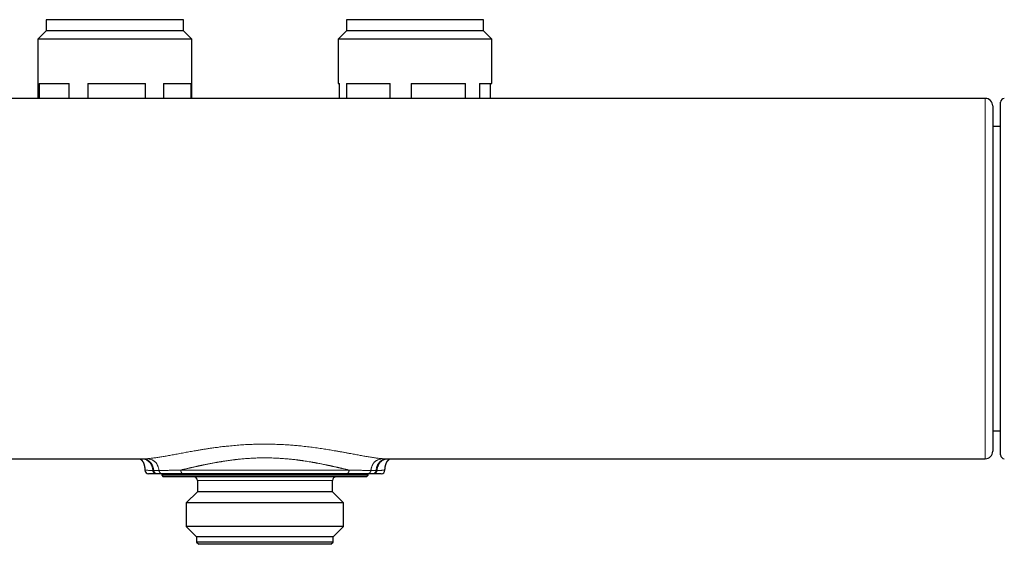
# Model space of a CAD drawing. Header units: millimetres. Extents: x 8 to 696, y 12 to 354.
# Tile 6 of 15: x 328 to 460, y 284 to 354. Entities that reach past the tile are written whole.
import ezdxf

# ---------------------------------------------------------------- set-up
doc = ezdxf.new("R2010")
doc.units = ezdxf.units.MM

msp = doc.modelspace()

# ---------------------------------------------------------------- linework, layer by layer
at = {"color": 7, "linetype": 'Continuous', "lineweight": 30}
for p, q in [((332, 353.95), (332, 352.45)), ((350.3, 353.95), (332, 353.95)), ((350.3, 352.45), (350.3, 353.95)), ((372, 353.95), (372, 352.45)), ((390.3, 353.95), (372, 353.95)), ((390.3, 352.45), (390.3, 353.95)), ((332, 352.45), (330.9, 351.35)), ((350.3, 352.45), (332, 352.45)), ((351.4, 351.35), (350.3, 352.45)), ((372, 352.45), (370.9, 351.35)), ((390.3, 352.45), (372, 352.45)), ((391.4, 351.35), (390.3, 352.45)), ((330.9, 351.35), (330.9, 343.46)), ((351.4, 351.35), (330.9, 351.35)), ((351.4, 343.46), (351.4, 351.35)), ((370.9, 351.35), (370.9, 345.45)), ((391.4, 351.35), (370.9, 351.35)), ((391.4, 345.45), (391.4, 351.35)), ((331.04, 345.45), (335.04, 345.45)), ((331.04, 345.45), (331.04, 343.46)), ((335.04, 343.46), (335.04, 345.45)), ((337.53, 345.45), (345.23, 345.45)), ((337.53, 345.45), (337.53, 343.46)), ((345.23, 343.46), (345.23, 345.45)), ((347.65, 345.45), (351.33, 345.45)), ((347.65, 345.45), (347.65, 343.46)), ((351.33, 343.46), (351.33, 345.45)), ((370.9, 345.45), (371.1, 345.45)), ((371.1, 343.46), (371.1, 345.45)), ((372.02, 345.45), (377.85, 345.45)), ((372.02, 345.45), (372.02, 343.46)), ((377.85, 343.46), (377.85, 345.45)), ((380.63, 345.45), (387.9, 345.45)), ((380.63, 345.45), (380.63, 343.46)), ((387.9, 343.46), (387.9, 345.45)), ((389.76, 345.45), (391.4, 345.45)), ((389.76, 345.45), (389.76, 343.46)), ((391.2, 343.46), (391.2, 345.45)), ((457.15, 343.46), (265.15, 343.46)), ((459.2, 295.95), (459.2, 342.95)), ((459.2, 339.72), (458.15, 339.72)), ((458.15, 299.18), (459.2, 299.18)), ((265.15, 295.44), (344.88, 295.44)), ((377.42, 295.44), (457.15, 295.44)), ((346.8, 293.45), (346.67, 293.45)), ((347.4, 293.45), (347.4, 293.25)), ((347.4, 293.25), (347.6, 293.05)), ((374.9, 293.25), (347.4, 293.25)), ((374.7, 293.05), (347.6, 293.05)), ((372.02, 293.45), (350.28, 293.45)), ((374.7, 293.05), (374.9, 293.25)), ((374.9, 293.25), (374.9, 293.45)), ((375.63, 293.45), (375.5, 293.45)), ((377.15, 293.94), (377.15, 293.94)), ((352.15, 292.55), (352.15, 291.05)), ((370.15, 291.05), (370.15, 292.55)), ((352.15, 291.05), (350.67, 289.57)), ((370.15, 291.05), (352.15, 291.05)), ((371.63, 289.57), (370.15, 291.05)), ((350.67, 289.57), (350.67, 286.43)), ((371.63, 289.57), (350.67, 289.57)), ((371.63, 286.43), (371.63, 289.57)), ((350.67, 286.43), (352.05, 285.05)), ((371.63, 286.43), (350.67, 286.43)), ((370.25, 285.05), (371.63, 286.43)), ((352.05, 285.05), (352.05, 284.35)), ((370.25, 285.05), (352.05, 285.05)), ((370.25, 284.35), (370.25, 285.05)), ((352.05, 284.35), (352.35, 284.05)), ((370.25, 284.35), (352.05, 284.35)), ((369.95, 284.05), (352.35, 284.05)), ((369.95, 284.05), (370.25, 284.35))]:
    msp.add_line(p, q, dxfattribs=at)
at = {"color": 252, "linetype": 'Continuous', "lineweight": 0}
for p, q in [((349.93, 293.95), (372.37, 293.95)), ((370.15, 292.55), (352.15, 292.55))]:
    msp.add_line(p, q, dxfattribs=at)
at = {"color": 252, "linetype": 'Continuous', "lineweight": 0, "flags": 128}
msp.add_lwpolyline([(345.15, 293.94), (345.15, 293.94), (345.16, 293.94), (345.17, 293.93), (345.2, 293.93), (345.24, 293.92), (345.28, 293.92), (345.34, 293.92), (345.4, 293.91), (345.48, 293.91), (345.56, 293.91), (345.65, 293.9), (345.76, 293.9), (345.87, 293.9), (345.97, 293.89), (346.09, 293.89), (346.21, 293.89), (346.21, 293.89), (346.21, 293.89)], dxfattribs=at)
at = {"color": 7, "linetype": 'Continuous', "lineweight": 30}
for centre, radius, start, end in [((457.15, 342.46), 1, 359.9509, 89.9992), ((459.7, 342.95), 0.5, 90.25, 180), ((457.15, 296.44), 1, 269.9992, 359.9988), ((459.7, 295.95), 0.5, 180, 269.75), ((345.65, 293.95), 0.5, 181.0429, 269.9986), ((351.65, 292.55), 0.5, 0, 90), ((370.65, 292.55), 0.5, 90, 180), ((376.65, 293.95), 0.5, 270, 358.9637)]:
    msp.add_arc(centre, radius, start, end, dxfattribs=at)
at = {"color": 252, "linetype": 'Continuous', "lineweight": 0}
for points, knots in [([(457.15, 295.44), (457.15, 295.44), (457.15, 295.44), (457.15, 295.44), (457.15, 295.46), (457.15, 295.49), (457.15, 295.53), (457.15, 295.58), (457.15, 295.64), (457.15, 295.71), (457.15, 295.78), (457.15, 295.86), (457.15, 295.94), (457.15, 296.02), (457.15, 296.12), (457.15, 296.22), (457.15, 296.33), (457.15, 296.44), (457.15, 296.56), (457.15, 296.69), (457.15, 296.82), (457.15, 296.97), (457.15, 297.15), (457.15, 297.35), (457.15, 297.55), (457.15, 297.74), (457.15, 297.92), (457.15, 298.1), (457.15, 298.31), (457.15, 298.55), (457.15, 298.82), (457.15, 299.08), (457.15, 299.32), (457.15, 299.55), (457.15, 299.78), (457.15, 300.04), (457.15, 300.33), (457.15, 300.66), (457.15, 300.99), (457.15, 301.34), (457.15, 301.69), (457.15, 302.06), (457.15, 302.43), (457.15, 302.8), (457.15, 303.16), (457.15, 303.52), (457.15, 303.88), (457.15, 304.25), (457.15, 304.62), (457.15, 305.01), (457.15, 305.39), (457.15, 305.8), (457.15, 306.22), (457.15, 306.65), (457.15, 307.1), (457.15, 307.55), (457.15, 308), (457.15, 308.47), (457.15, 308.94), (457.15, 309.42), (457.15, 309.91), (457.15, 310.4), (457.15, 310.89), (457.15, 311.37), (457.15, 311.81), (457.15, 312.23), (457.15, 312.66), (457.15, 313.06), (457.15, 313.45), (457.15, 313.82), (457.15, 314.18), (457.15, 314.57), (457.15, 314.97), (457.15, 315.38), (457.15, 315.8), (457.15, 316.21), (457.15, 316.63), (457.15, 317.05), (457.15, 317.47), (457.15, 317.89), (457.15, 318.31), (457.15, 318.73), (457.15, 319.15), (457.15, 319.56), (457.15, 319.96), (457.15, 320.34), (457.15, 320.72), (457.15, 321.09), (457.15, 321.44), (457.15, 321.79), (457.15, 322.14), (457.15, 322.5), (457.15, 322.88), (457.15, 323.28), (457.15, 323.67), (457.15, 324.07), (457.15, 324.46), (457.15, 324.86), (457.15, 325.28), (457.15, 325.71), (457.15, 326.13), (457.15, 326.56), (457.15, 326.98), (457.15, 327.39), (457.15, 327.78), (457.15, 328.17), (457.15, 328.55), (457.15, 328.94), (457.15, 329.34), (457.15, 329.75), (457.15, 330.16), (457.15, 330.56), (457.15, 330.96), (457.15, 331.35), (457.15, 331.73), (457.15, 332.11), (457.15, 332.49), (457.15, 332.86), (457.15, 333.22), (457.15, 333.59), (457.15, 333.95), (457.15, 334.31), (457.15, 334.67), (457.15, 335.02), (457.15, 335.37), (457.15, 335.72), (457.15, 336.08), (457.15, 336.44), (457.15, 336.79), (457.15, 337.11), (457.15, 337.41), (457.15, 337.69), (457.15, 337.96), (457.15, 338.22), (457.15, 338.48), (457.15, 338.73), (457.15, 338.98), (457.15, 339.23), (457.15, 339.48), (457.15, 339.73), (457.15, 339.97), (457.15, 340.2), (457.15, 340.43), (457.15, 340.65), (457.15, 340.85), (457.15, 341.05), (457.15, 341.23), (457.15, 341.43), (457.15, 341.63), (457.15, 341.82), (457.15, 342.01), (457.15, 342.19), (457.15, 342.36), (457.15, 342.51), (457.15, 342.65), (457.15, 342.78), (457.15, 342.9), (457.15, 343.01), (457.15, 343.1), (457.15, 343.18), (457.15, 343.25), (457.15, 343.3), (457.15, 343.35), (457.15, 343.39), (457.15, 343.42), (457.15, 343.44), (457.15, 343.45), (457.15, 343.46), (457.15, 343.46), (457.15, 343.46)], [0, 0, 0, 0, 0.00182, 0.007335, 0.014248, 0.021162, 0.028075, 0.035018, 0.041961, 0.048904, 0.054352, 0.059801, 0.065249, 0.070697, 0.076171, 0.081645, 0.08712, 0.092593, 0.097929, 0.103265, 0.108607, 0.113949, 0.121078, 0.128207, 0.135336, 0.140707, 0.146079, 0.151451, 0.156822, 0.163985, 0.171148, 0.178311, 0.183707, 0.189104, 0.1945, 0.199897, 0.20694, 0.213986, 0.221031, 0.228075, 0.235175, 0.242277, 0.249379, 0.256479, 0.262821, 0.269165, 0.275508, 0.28185, 0.288232, 0.294616, 0.301, 0.307383, 0.314265, 0.321147, 0.328029, 0.33494, 0.341852, 0.348763, 0.35581, 0.362857, 0.369904, 0.376983, 0.384062, 0.39114, 0.397004, 0.402867, 0.408738, 0.41461, 0.419615, 0.424621, 0.429632, 0.434643, 0.440219, 0.445795, 0.451371, 0.456962, 0.462554, 0.468145, 0.473722, 0.4793, 0.484877, 0.49047, 0.496063, 0.501655, 0.506697, 0.511739, 0.516787, 0.521834, 0.526445, 0.531057, 0.535672, 0.540287, 0.545598, 0.550909, 0.55622, 0.561544, 0.566868, 0.572192, 0.578039, 0.583886, 0.589733, 0.595598, 0.601463, 0.607328, 0.612781, 0.618235, 0.623695, 0.629154, 0.63512, 0.641087, 0.647052, 0.653037, 0.659023, 0.665008, 0.670879, 0.676751, 0.682623, 0.688513, 0.694403, 0.700292, 0.706349, 0.712406, 0.718462, 0.724538, 0.730615, 0.736691, 0.743343, 0.749994, 0.756657, 0.763319, 0.768868, 0.774418, 0.779967, 0.785516, 0.791092, 0.796669, 0.802246, 0.807822, 0.813878, 0.819935, 0.825991, 0.832067, 0.838144, 0.844219, 0.850027, 0.855835, 0.861651, 0.867466, 0.874516, 0.881567, 0.888617, 0.895699, 0.902781, 0.909863, 0.91679, 0.923719, 0.930647, 0.937604, 0.944562, 0.95152, 0.957192, 0.962865, 0.968537, 0.974225, 0.979914, 0.985602, 0.991067, 0.996532, 1, 1, 1, 1]), ([(345.3, 295.45), (345.37, 295.45), (345.52, 295.46), (345.75, 295.48), (345.98, 295.51), (346.23, 295.54), (346.49, 295.57), (346.75, 295.61), (347.02, 295.65), (347.29, 295.69), (347.57, 295.74), (347.85, 295.79), (348.15, 295.84), (348.46, 295.9), (348.79, 295.96), (349.12, 296.02), (349.46, 296.08), (349.81, 296.15), (350.15, 296.21), (350.5, 296.28), (350.84, 296.34), (351.19, 296.4), (351.55, 296.46), (351.95, 296.53), (352.39, 296.61), (352.87, 296.69), (353.35, 296.76), (353.84, 296.84), (354.28, 296.9), (354.66, 296.95), (354.99, 296.99), (355.33, 297.04), (355.66, 297.08), (356, 297.11), (356.37, 297.15), (356.78, 297.19), (357.22, 297.23), (357.67, 297.27), (358.11, 297.3), (358.56, 297.33), (359, 297.35), (359.43, 297.37), (359.86, 297.38), (360.29, 297.39), (360.71, 297.4), (361.15, 297.4), (361.6, 297.4), (362.05, 297.39), (362.5, 297.38), (362.96, 297.36), (363.41, 297.34), (363.82, 297.32), (364.21, 297.3), (364.56, 297.27), (364.91, 297.25), (365.26, 297.22), (365.61, 297.18), (365.99, 297.15), (366.39, 297.1), (366.82, 297.05), (367.25, 297), (367.68, 296.95), (368.1, 296.89), (368.5, 296.83), (368.9, 296.77), (369.28, 296.71), (369.66, 296.65), (370.03, 296.59), (370.43, 296.52), (370.86, 296.45), (371.3, 296.37), (371.74, 296.29), (372.18, 296.21), (372.57, 296.13), (372.93, 296.07), (373.24, 296.01), (373.56, 295.95), (373.86, 295.89), (374.17, 295.84), (374.47, 295.78), (374.77, 295.73), (375.06, 295.69), (375.34, 295.64), (375.61, 295.6), (375.87, 295.56), (376.12, 295.53), (376.36, 295.5), (376.58, 295.48), (376.8, 295.46), (376.93, 295.45), (377, 295.45)], [0, 0, 0, 0, 0.011234, 0.022473, 0.033725, 0.044999, 0.0563, 0.067636, 0.078363, 0.089134, 0.099954, 0.11083, 0.121766, 0.133318, 0.14486, 0.156399, 0.167942, 0.179495, 0.191065, 0.201994, 0.21295, 0.223937, 0.23496, 0.246025, 0.260284, 0.274482, 0.288633, 0.302746, 0.316834, 0.32605, 0.335264, 0.344479, 0.353697, 0.362923, 0.372159, 0.384179, 0.396155, 0.408094, 0.420003, 0.43189, 0.443762, 0.454949, 0.466136, 0.47733, 0.488536, 0.499761, 0.511698, 0.523614, 0.535515, 0.54741, 0.559307, 0.571213, 0.580579, 0.589959, 0.599356, 0.608775, 0.618219, 0.627691, 0.639516, 0.651345, 0.663185, 0.675045, 0.68693, 0.698753, 0.709849, 0.720944, 0.732042, 0.743148, 0.754269, 0.768234, 0.78218, 0.796116, 0.810054, 0.824017, 0.834971, 0.845898, 0.856803, 0.867691, 0.878568, 0.89, 0.901391, 0.912746, 0.924075, 0.935382, 0.946753, 0.957474, 0.968153, 0.978796, 0.98941, 1, 1, 1, 1]), ([(344.81, 295.44), (344.83, 295.43), (344.91, 295.42), (345.04, 295.4), (345.18, 295.36), (345.3, 295.31), (345.41, 295.26), (345.51, 295.2), (345.61, 295.13), (345.69, 295.06), (345.78, 294.98), (345.85, 294.89), (345.92, 294.8), (345.98, 294.7), (346.03, 294.59), (346.08, 294.47), (346.12, 294.35), (346.16, 294.2), (346.19, 294.05), (346.2, 293.94), (346.21, 293.89)], [0, 0, 0, 0, 0.035276, 0.107147, 0.175844, 0.230968, 0.284441, 0.336556, 0.387629, 0.437994, 0.488003, 0.538011, 0.588377, 0.639449, 0.691564, 0.745038, 0.800162, 0.863955, 0.930469, 1, 1, 1, 1]), ([(346.34, 293.89), (346.33, 293.94), (346.32, 294.04), (346.29, 294.19), (346.25, 294.33), (346.21, 294.46), (346.16, 294.57), (346.11, 294.68), (346.05, 294.78), (345.98, 294.88), (345.91, 294.96), (345.83, 295.04), (345.74, 295.12), (345.64, 295.18), (345.54, 295.24), (345.44, 295.29), (345.31, 295.34), (345.18, 295.38), (345.02, 295.41), (344.9, 295.43), (344.83, 295.44), (344.82, 295.44)], [0, 0, 0, 0, 0.063952, 0.125227, 0.184082, 0.236414, 0.28719, 0.336687, 0.385202, 0.433051, 0.480564, 0.528076, 0.575925, 0.62444, 0.673936, 0.724713, 0.777044, 0.842244, 0.910436, 0.98196, 1, 1, 1, 1]), ([(344.88, 295.44), (344.88, 295.44), (344.94, 295.44), (345.08, 295.44), (345.22, 295.45), (345.3, 295.45)], [0, 0, 0, 0, 0.011582, 0.50489, 1, 1, 1, 1]), ([(347.03, 293.88), (347.02, 293.93), (347.01, 294.03), (346.98, 294.18), (346.94, 294.31), (346.9, 294.43), (346.85, 294.55), (346.8, 294.65), (346.74, 294.75), (346.68, 294.85), (346.61, 294.94), (346.53, 295.02), (346.45, 295.09), (346.36, 295.16), (346.26, 295.22), (346.16, 295.27), (346.05, 295.32), (345.92, 295.36), (345.78, 295.4), (345.62, 295.43), (345.46, 295.44), (345.35, 295.45), (345.3, 295.45)], [0, 0, 0, 0, 0.054998, 0.107827, 0.158694, 0.204949, 0.249892, 0.293756, 0.336794, 0.379271, 0.421466, 0.463661, 0.506138, 0.549176, 0.59304, 0.637983, 0.684238, 0.741775, 0.801844, 0.86474, 0.930718, 1, 1, 1, 1]), ([(372.37, 293.95), (372.3, 293.96), (372.16, 294), (371.95, 294.04), (371.72, 294.09), (371.54, 294.14), (371.42, 294.16), (371.34, 294.18), (371.27, 294.2), (371.19, 294.21), (371.13, 294.23), (371.05, 294.25), (370.97, 294.26), (370.88, 294.29), (370.76, 294.31), (370.63, 294.34), (370.48, 294.37), (370.36, 294.4), (370.27, 294.42), (370.21, 294.44), (370.14, 294.45), (370.08, 294.46), (370.01, 294.48), (369.96, 294.49), (369.9, 294.5), (369.83, 294.52), (369.75, 294.54), (369.66, 294.55), (369.58, 294.57), (369.52, 294.59), (369.46, 294.6), (369.42, 294.61), (369.39, 294.61), (369.38, 294.61), (369.37, 294.62), (369.37, 294.62), (369.37, 294.62), (369.37, 294.62), (369.28, 294.64), (369.1, 294.67), (368.84, 294.73), (368.59, 294.78), (368.34, 294.82), (368.14, 294.86), (367.97, 294.89), (367.85, 294.92), (367.73, 294.94), (367.61, 294.96), (367.48, 294.98), (367.35, 295.01), (367.14, 295.04), (366.86, 295.09), (366.52, 295.14), (366.27, 295.18), (366.09, 295.2), (365.99, 295.22), (365.9, 295.23), (365.8, 295.24), (365.71, 295.26), (365.61, 295.27), (365.52, 295.28), (365.36, 295.3), (365.13, 295.33), (364.83, 295.36), (364.53, 295.39), (364.23, 295.42), (363.94, 295.45), (363.64, 295.47), (363.35, 295.49), (363.02, 295.51), (362.67, 295.53), (362.28, 295.54), (361.9, 295.56), (361.52, 295.56), (361.15, 295.56), (360.8, 295.56), (360.46, 295.56), (360.11, 295.55), (359.77, 295.54), (359.42, 295.52), (359.08, 295.5), (358.74, 295.48), (358.4, 295.45), (358.05, 295.42), (357.74, 295.39), (357.47, 295.36), (357.3, 295.34), (357.18, 295.33), (357.12, 295.32), (357.05, 295.31), (356.99, 295.31), (356.93, 295.3), (356.79, 295.28), (356.56, 295.25), (356.25, 295.21), (355.94, 295.16), (355.69, 295.13), (355.5, 295.1), (355.37, 295.07), (355.24, 295.05), (355.11, 295.03), (354.98, 295.01), (354.86, 294.99), (354.75, 294.97), (354.61, 294.95), (354.43, 294.91), (354.21, 294.87), (353.98, 294.83), (353.75, 294.78), (353.52, 294.74), (353.31, 294.69), (353.14, 294.66), (353.04, 294.64), (353, 294.63), (352.99, 294.63), (352.97, 294.63), (352.96, 294.62), (352.95, 294.62), (352.93, 294.62), (352.9, 294.61), (352.85, 294.6), (352.79, 294.59), (352.71, 294.57), (352.62, 294.55), (352.53, 294.53), (352.42, 294.51), (352.31, 294.48), (352.22, 294.47), (352.16, 294.45), (352.11, 294.44), (352.07, 294.43), (352.03, 294.42), (352, 294.41), (351.96, 294.41), (351.89, 294.39), (351.77, 294.36), (351.61, 294.33), (351.46, 294.3), (351.33, 294.26), (351.23, 294.24), (351.16, 294.23), (351.11, 294.22), (351.06, 294.2), (351.01, 294.19), (350.91, 294.17), (350.78, 294.14), (350.61, 294.1), (350.44, 294.06), (350.27, 294.03), (350.1, 293.99), (349.99, 293.96), (349.93, 293.95)], [0, 0, 0, 0, 0.011294, 0.023054, 0.035282, 0.047976, 0.051788, 0.055641, 0.059534, 0.063467, 0.067289, 0.07007, 0.074689, 0.079611, 0.084835, 0.091923, 0.099502, 0.107571, 0.110042, 0.113336, 0.116595, 0.119722, 0.122717, 0.125579, 0.128308, 0.130905, 0.135701, 0.139968, 0.143704, 0.146909, 0.149292, 0.151264, 0.15266, 0.153174, 0.15338, 0.153467, 0.153505, 0.153521, 0.153534, 0.166203, 0.178365, 0.190019, 0.201165, 0.211804, 0.217553, 0.223142, 0.228571, 0.23384, 0.23895, 0.245051, 0.251553, 0.266461, 0.281002, 0.295175, 0.299281, 0.303355, 0.307397, 0.311408, 0.315386, 0.319333, 0.323249, 0.327132, 0.339652, 0.352033, 0.364277, 0.376385, 0.388357, 0.400194, 0.411896, 0.424088, 0.43947, 0.45478, 0.470019, 0.48519, 0.500295, 0.513902, 0.527562, 0.541276, 0.555047, 0.568875, 0.582762, 0.596293, 0.610208, 0.624309, 0.638596, 0.648128, 0.657743, 0.660275, 0.662812, 0.665355, 0.667904, 0.670458, 0.673018, 0.68568, 0.698673, 0.712, 0.725659, 0.731117, 0.736627, 0.742188, 0.7478, 0.753464, 0.75918, 0.763654, 0.768175, 0.777582, 0.787473, 0.79785, 0.808711, 0.81867, 0.829004, 0.83841, 0.84264, 0.843198, 0.843757, 0.844317, 0.844878, 0.84544, 0.846003, 0.847719, 0.85006, 0.853026, 0.856619, 0.860837, 0.865681, 0.870461, 0.875726, 0.881475, 0.88352, 0.88562, 0.887775, 0.889889, 0.891479, 0.893052, 0.894608, 0.903117, 0.911066, 0.918456, 0.925285, 0.931555, 0.933565, 0.936224, 0.938866, 0.941489, 0.944094, 0.954151, 0.962893, 0.971411, 0.981258, 0.990788, 1, 1, 1, 1]), ([(375.27, 293.88), (375.28, 293.93), (375.29, 294.03), (375.32, 294.18), (375.36, 294.31), (375.4, 294.43), (375.45, 294.55), (375.5, 294.65), (375.56, 294.75), (375.62, 294.85), (375.69, 294.94), (375.77, 295.02), (375.85, 295.09), (375.94, 295.16), (376.04, 295.22), (376.14, 295.27), (376.25, 295.32), (376.38, 295.36), (376.52, 295.4), (376.68, 295.43), (376.84, 295.44), (376.95, 295.45), (377, 295.45)], [0, 0, 0, 0, 0.055, 0.10783, 0.158699, 0.204954, 0.249897, 0.293761, 0.336798, 0.379276, 0.42147, 0.463664, 0.506142, 0.549179, 0.593043, 0.637985, 0.68424, 0.741776, 0.801845, 0.864741, 0.930718, 1, 1, 1, 1]), ([(377.48, 295.44), (377.46, 295.44), (377.4, 295.43), (377.28, 295.41), (377.12, 295.38), (376.98, 295.34), (376.86, 295.29), (376.75, 295.24), (376.65, 295.18), (376.56, 295.12), (376.47, 295.04), (376.39, 294.96), (376.32, 294.88), (376.25, 294.78), (376.19, 294.68), (376.14, 294.57), (376.09, 294.46), (376.05, 294.33), (376.01, 294.19), (375.98, 294.04), (375.97, 293.94), (375.96, 293.89)], [0, 0, 0, 0, 0.018073, 0.089594, 0.157783, 0.222981, 0.275311, 0.326085, 0.37558, 0.424094, 0.471941, 0.519453, 0.566964, 0.614812, 0.663325, 0.71282, 0.763595, 0.815925, 0.874778, 0.936051, 1, 1, 1, 1]), ([(377.5, 295.44), (377.47, 295.43), (377.39, 295.42), (377.26, 295.4), (377.12, 295.36), (377, 295.31), (376.89, 295.26), (376.79, 295.2), (376.69, 295.13), (376.6, 295.06), (376.52, 294.98), (376.45, 294.89), (376.38, 294.8), (376.32, 294.7), (376.27, 294.59), (376.22, 294.47), (376.17, 294.35), (376.14, 294.2), (376.11, 294.05), (376.1, 293.94), (376.09, 293.89)], [0, 0, 0, 0, 0.037211, 0.1089373, 0.1774964, 0.2325099, 0.2858758, 0.3378861, 0.3888561, 0.4391206, 0.4890286, 0.5389366, 0.5892011, 0.6401711, 0.6921815, 0.7455474, 0.8005608, 0.8642264, 0.9306083, 1, 1, 1, 1]), ([(377, 295.45), (377.07, 295.45), (377.22, 295.44), (377.36, 295.44), (377.42, 295.44), (377.42, 295.44)], [0, 0, 0, 0, 0.495237, 0.988676, 1, 1, 1, 1]), ([(346.21, 293.89), (346.21, 293.89), (346.25, 293.89), (346.29, 293.89), (346.34, 293.89)], [0, 0, 0, 0, 0.000173, 1, 1, 1, 1]), ([(346.34, 293.89), (346.34, 293.89), (346.37, 293.88), (346.45, 293.88), (346.57, 293.88), (346.68, 293.88), (346.79, 293.88), (346.91, 293.88), (346.99, 293.88), (347.03, 293.88), (347.03, 293.88)], [0, 0, 0, 0, 0.0000393, 0.1884083, 0.3767776, 0.5325046, 0.6882317, 0.8440973, 0.999963, 1, 1, 1, 1]), ([(347.03, 293.88), (347.08, 293.88), (347.19, 293.89), (347.36, 293.89), (347.54, 293.89), (347.73, 293.89), (347.94, 293.9), (348.16, 293.9), (348.39, 293.91), (348.64, 293.92), (348.89, 293.92), (349.15, 293.93), (349.41, 293.94), (349.67, 293.94), (349.85, 293.95), (349.93, 293.95), (349.93, 293.95)], [0, 0, 0, 0, 0.069097, 0.138244, 0.20739, 0.283494, 0.359597, 0.438645, 0.517694, 0.598579, 0.684294, 0.766284, 0.848275, 0.924131, 0.999988, 1, 1, 1, 1]), ([(372.37, 293.95), (372.37, 293.95), (372.44, 293.95), (372.6, 293.94), (372.83, 293.94), (373.07, 293.93), (373.32, 293.92), (373.57, 293.92), (373.81, 293.91), (374.04, 293.91), (374.27, 293.9), (374.48, 293.9), (374.69, 293.89), (374.89, 293.89), (375.09, 293.89), (375.21, 293.88), (375.27, 293.88)], [0, 0, 0, 0, 0.000012, 0.069082, 0.13819, 0.207298, 0.289709, 0.36909, 0.448172, 0.527253, 0.605858, 0.684462, 0.76313, 0.841797, 0.920899, 1, 1, 1, 1]), ([(375.27, 293.88), (375.27, 293.88), (375.32, 293.88), (375.42, 293.88), (375.55, 293.88), (375.66, 293.88), (375.77, 293.88), (375.87, 293.88), (375.93, 293.89), (375.96, 293.89), (375.96, 293.89)], [0, 0, 0, 0, 0.0000383, 0.1893845, 0.3787305, 0.5339275, 0.6891245, 0.8445437, 0.9999629, 1, 1, 1, 1]), ([(375.96, 293.89), (376.01, 293.89), (376.05, 293.89), (376.09, 293.89), (376.09, 293.89)], [0, 0, 0, 0, 0.999827, 1, 1, 1, 1]), ([(376.09, 293.89), (376.09, 293.89), (376.13, 293.89), (376.22, 293.89), (376.34, 293.89), (376.45, 293.9), (376.55, 293.9), (376.65, 293.9), (376.73, 293.91), (376.81, 293.91), (376.88, 293.91), (376.94, 293.92), (377, 293.92), (377.04, 293.92), (377.08, 293.93), (377.11, 293.93), (377.13, 293.93), (377.14, 293.94), (377.15, 293.94), (377.15, 293.94), (377.15, 293.94)], [0, 0, 0, 0, 0.00001, 0.062628, 0.125279, 0.18768, 0.250114, 0.312083, 0.374085, 0.435518, 0.496983, 0.557896, 0.618838, 0.679341, 0.739873, 0.800136, 0.860428, 0.920647, 0.977407, 1, 1, 1, 1])]:
    msp.add_open_spline(points, degree=3, knots=knots, dxfattribs=at)
at = {"color": 7, "linetype": 'Continuous', "lineweight": 30}
for points, knots in [([(458.15, 342.46), (458.15, 342.46), (458.15, 342.46), (458.15, 342.46), (458.15, 342.44), (458.15, 342.41), (458.15, 342.38), (458.15, 342.33), (458.15, 342.27), (458.15, 342.2), (458.15, 342.13), (458.15, 342.06), (458.15, 341.97), (458.15, 341.88), (458.15, 341.79), (458.15, 341.68), (458.15, 341.57), (458.15, 341.45), (458.15, 341.32), (458.15, 341.19), (458.15, 341.05), (458.15, 340.9), (458.15, 340.74), (458.15, 340.57), (458.15, 340.39), (458.15, 340.19), (458.15, 339.98), (458.15, 339.77), (458.15, 339.56), (458.15, 339.36), (458.15, 339.14), (458.15, 338.92), (458.15, 338.69), (458.15, 338.46), (458.15, 338.22), (458.15, 337.97), (458.15, 337.72), (458.15, 337.46), (458.15, 337.19), (458.15, 336.92), (458.15, 336.64), (458.15, 336.35), (458.15, 336.04), (458.15, 335.71), (458.15, 335.38), (458.15, 335.02), (458.15, 334.65), (458.15, 334.25), (458.15, 333.85), (458.15, 333.44), (458.15, 333.02), (458.15, 332.6), (458.15, 332.16), (458.15, 331.74), (458.15, 331.34), (458.15, 330.95), (458.15, 330.56), (458.15, 330.17), (458.15, 329.77), (458.15, 329.36), (458.15, 328.95), (458.15, 328.55), (458.15, 328.15), (458.15, 327.75), (458.15, 327.36), (458.15, 326.96), (458.15, 326.55), (458.15, 326.15), (458.15, 325.74), (458.15, 325.33), (458.15, 324.92), (458.15, 324.51), (458.15, 324.1), (458.15, 323.67), (458.15, 323.24), (458.15, 322.8), (458.15, 322.36), (458.15, 321.92), (458.15, 321.47), (458.15, 321.02), (458.15, 320.57), (458.15, 320.11), (458.15, 319.64), (458.15, 319.18), (458.15, 318.72), (458.15, 318.25), (458.15, 317.79), (458.15, 317.31), (458.15, 316.82), (458.15, 316.32), (458.15, 315.83), (458.15, 315.33), (458.15, 314.83), (458.15, 314.33), (458.15, 313.84), (458.15, 313.36), (458.15, 312.9), (458.15, 312.45), (458.15, 312.01), (458.15, 311.56), (458.15, 311.12), (458.15, 310.68), (458.15, 310.25), (458.15, 309.81), (458.15, 309.38), (458.15, 308.94), (458.15, 308.51), (458.15, 308.08), (458.15, 307.65), (458.15, 307.21), (458.15, 306.78), (458.15, 306.38), (458.15, 306.01), (458.15, 305.68), (458.15, 305.34), (458.15, 305.01), (458.15, 304.69), (458.15, 304.36), (458.15, 304.05), (458.15, 303.74), (458.15, 303.43), (458.15, 303.13), (458.15, 302.84), (458.15, 302.55), (458.15, 302.27), (458.15, 301.98), (458.15, 301.69), (458.15, 301.39), (458.15, 301.1), (458.15, 300.83), (458.15, 300.57), (458.15, 300.33), (458.15, 300.09), (458.15, 299.86), (458.15, 299.63), (458.15, 299.41), (458.15, 299.2), (458.15, 298.99), (458.15, 298.78), (458.15, 298.57), (458.15, 298.37), (458.15, 298.19), (458.15, 298.04), (458.15, 297.9), (458.15, 297.76), (458.15, 297.64), (458.15, 297.52), (458.15, 297.4), (458.15, 297.29), (458.15, 297.19), (458.15, 297.09), (458.15, 297), (458.15, 296.92), (458.15, 296.84), (458.15, 296.77), (458.15, 296.69), (458.15, 296.63), (458.15, 296.58), (458.15, 296.53), (458.15, 296.5), (458.15, 296.47), (458.15, 296.45), (458.15, 296.44), (458.15, 296.44), (458.15, 296.44)], [0, 0, 0, 0, 0.00116, 0.007871, 0.014579, 0.021356, 0.028136, 0.034916, 0.041696, 0.048473, 0.05427, 0.060067, 0.065863, 0.071677, 0.077491, 0.083305, 0.08911, 0.094917, 0.100723, 0.106528, 0.112365, 0.118203, 0.12404, 0.129877, 0.136345, 0.142813, 0.149292, 0.155771, 0.161584, 0.167399, 0.173213, 0.179044, 0.184876, 0.190707, 0.196524, 0.202341, 0.208159, 0.213976, 0.219824, 0.225673, 0.231522, 0.23737, 0.243846, 0.250322, 0.256809, 0.263296, 0.270482, 0.27767, 0.284857, 0.292043, 0.299288, 0.306535, 0.313782, 0.321027, 0.327233, 0.333441, 0.339649, 0.345856, 0.352101, 0.358348, 0.364594, 0.370839, 0.376692, 0.382546, 0.388399, 0.39427, 0.400142, 0.406013, 0.411867, 0.41772, 0.423574, 0.429445, 0.435316, 0.441188, 0.44734, 0.453493, 0.459646, 0.465819, 0.471993, 0.478167, 0.484554, 0.490943, 0.497332, 0.50372, 0.51015, 0.516581, 0.523012, 0.529442, 0.536402, 0.543362, 0.550335, 0.557308, 0.564322, 0.571335, 0.578362, 0.585389, 0.59187, 0.598352, 0.604835, 0.611316, 0.61784, 0.624366, 0.630893, 0.637417, 0.644133, 0.650848, 0.657576, 0.664303, 0.671373, 0.678443, 0.685527, 0.692611, 0.698413, 0.704216, 0.710019, 0.715839, 0.721659, 0.727479, 0.733294, 0.739111, 0.744927, 0.750743, 0.75659, 0.762438, 0.768287, 0.774134, 0.780618, 0.787102, 0.793597, 0.800092, 0.806101, 0.812111, 0.818121, 0.82413, 0.830173, 0.836218, 0.842262, 0.848305, 0.855015, 0.861725, 0.868447, 0.875169, 0.880534, 0.885899, 0.891264, 0.896642, 0.902021, 0.9074, 0.9128, 0.918201, 0.923601, 0.929015, 0.93443, 0.939844, 0.946029, 0.952215, 0.958399, 0.964605, 0.970811, 0.977017, 0.983287, 0.989558, 0.995828, 1, 1, 1, 1]), ([(344.5, 295.44), (344.5, 295.44), (344.5, 295.43), (344.51, 295.43), (344.52, 295.42), (344.53, 295.41), (344.54, 295.41), (344.56, 295.4), (344.58, 295.38), (344.59, 295.37), (344.61, 295.36), (344.61, 295.35), (344.63, 295.34), (344.64, 295.33), (344.65, 295.32), (344.66, 295.31), (344.67, 295.3), (344.69, 295.28), (344.71, 295.27), (344.72, 295.25), (344.74, 295.23), (344.76, 295.21), (344.78, 295.19), (344.79, 295.18), (344.8, 295.16), (344.8, 295.15), (344.81, 295.14), (344.82, 295.13), (344.83, 295.12), (344.84, 295.1), (344.85, 295.08), (344.87, 295.06), (344.88, 295.04), (344.89, 295.02), (344.91, 295), (344.92, 294.98), (344.93, 294.96), (344.94, 294.94), (344.95, 294.92), (344.95, 294.9), (344.96, 294.88), (344.98, 294.85), (344.99, 294.82), (345.01, 294.77), (345.03, 294.72), (345.04, 294.68), (345.06, 294.63), (345.07, 294.58), (345.08, 294.52), (345.1, 294.46), (345.11, 294.4), (345.12, 294.35), (345.12, 294.3), (345.13, 294.25), (345.13, 294.2), (345.14, 294.15), (345.14, 294.1), (345.14, 294.07), (345.15, 294.04), (345.15, 294.02), (345.15, 293.99), (345.15, 293.97), (345.15, 293.95), (345.15, 293.94)], [0, 0, 0, 0, 0.005544, 0.02438, 0.041159, 0.055684, 0.06805, 0.095048, 0.124214, 0.152184, 0.163181, 0.17544, 0.188997, 0.203849, 0.219667, 0.233682, 0.25049, 0.267004, 0.286847, 0.308786, 0.330168, 0.350141, 0.367823, 0.377887, 0.387196, 0.396396, 0.40555, 0.414659, 0.424046, 0.436117, 0.449981, 0.466193, 0.481952, 0.496641, 0.510258, 0.522804, 0.535318, 0.546765, 0.557154, 0.567221, 0.579622, 0.594624, 0.611394, 0.639509, 0.663702, 0.684841, 0.70756, 0.731381, 0.759875, 0.788081, 0.813555, 0.836351, 0.854056, 0.873423, 0.894513, 0.91727, 0.937751, 0.953922, 0.959502, 0.967651, 0.978434, 0.991903, 1, 1, 1, 1]), ([(377.15, 293.94), (377.15, 293.95), (377.15, 293.97), (377.15, 293.99), (377.15, 294.02), (377.15, 294.04), (377.15, 294.06), (377.15, 294.07), (377.16, 294.08), (377.16, 294.1), (377.16, 294.11), (377.16, 294.14), (377.16, 294.17), (377.16, 294.2), (377.17, 294.25), (377.18, 294.3), (377.18, 294.35), (377.19, 294.4), (377.2, 294.44), (377.21, 294.49), (377.22, 294.53), (377.23, 294.57), (377.24, 294.61), (377.25, 294.65), (377.26, 294.69), (377.27, 294.72), (377.29, 294.76), (377.3, 294.8), (377.32, 294.84), (377.33, 294.88), (377.34, 294.9), (377.35, 294.92), (377.36, 294.94), (377.38, 294.97), (377.39, 294.99), (377.4, 295.02), (377.42, 295.04), (377.43, 295.07), (377.45, 295.09), (377.46, 295.11), (377.48, 295.13), (377.49, 295.15), (377.51, 295.17), (377.52, 295.19), (377.54, 295.21), (377.56, 295.23), (377.58, 295.25), (377.6, 295.27), (377.62, 295.29), (377.64, 295.31), (377.66, 295.33), (377.67, 295.34), (377.69, 295.35), (377.7, 295.36), (377.71, 295.37), (377.72, 295.38), (377.73, 295.39), (377.75, 295.4), (377.76, 295.41), (377.77, 295.41), (377.77, 295.42), (377.78, 295.42), (377.79, 295.43), (377.8, 295.43), (377.8, 295.44)], [0, 0, 0, 0, 0.0083055, 0.0218222, 0.0325027, 0.0405786, 0.046114, 0.0509889, 0.056343, 0.062172, 0.0684713, 0.075236, 0.0908264, 0.1064162, 0.1211471, 0.1453832, 0.1670623, 0.1883419, 0.2062655, 0.2255826, 0.2462574, 0.2664045, 0.2840903, 0.3002549, 0.3181561, 0.3370367, 0.3570494, 0.3776275, 0.3987802, 0.4197562, 0.4338418, 0.4455867, 0.4569503, 0.470201, 0.4852743, 0.5021916, 0.5197106, 0.5378381, 0.5558544, 0.5708858, 0.5826829, 0.5993815, 0.6162079, 0.6341348, 0.6518904, 0.6719302, 0.6944147, 0.7193616, 0.7446127, 0.7689157, 0.7921335, 0.8127046, 0.8308227, 0.8472431, 0.861664, 0.8766049, 0.8932421, 0.9108857, 0.926377, 0.9393233, 0.949079, 0.962479, 0.9795491, 1, 1, 1, 1]), ([(346.67, 293.45), (346.64, 293.45), (346.58, 293.45), (346.5, 293.45), (346.42, 293.45), (346.33, 293.45), (346.24, 293.45), (346.14, 293.45), (346.06, 293.45), (345.98, 293.45), (345.91, 293.45), (345.86, 293.45), (345.81, 293.45), (345.77, 293.45), (345.74, 293.45), (345.71, 293.45), (345.68, 293.45), (345.66, 293.45), (345.65, 293.45), (345.65, 293.45), (345.65, 293.45)], [0, 0, 0, 0, 0.044161, 0.088322, 0.13253, 0.176738, 0.240248, 0.303783, 0.367327, 0.430862, 0.494372, 0.547759, 0.601152, 0.654539, 0.707021, 0.759507, 0.811989, 0.879073, 0.946187, 1, 1, 1, 1]), ([(347.46, 293.45), (347.43, 293.45), (347.35, 293.45), (347.24, 293.45), (347.13, 293.45), (347.02, 293.45), (346.91, 293.45), (346.83, 293.45), (346.8, 293.45)], [0, 0, 0, 0, 0.155906, 0.311863, 0.467566, 0.623319, 0.811614, 1, 1, 1, 1]), ([(350.28, 293.45), (350.19, 293.45), (350.01, 293.45), (349.75, 293.45), (349.49, 293.45), (349.23, 293.45), (348.99, 293.45), (348.75, 293.45), (348.52, 293.45), (348.3, 293.45), (348.08, 293.45), (347.86, 293.45), (347.66, 293.45), (347.53, 293.45), (347.46, 293.45)], [0, 0, 0, 0, 0.082269, 0.164559, 0.246849, 0.329116, 0.411843, 0.494569, 0.576431, 0.658293, 0.743705, 0.829148, 0.91459, 1, 1, 1, 1]), ([(374.84, 293.45), (374.77, 293.45), (374.65, 293.45), (374.45, 293.45), (374.25, 293.45), (374.04, 293.45), (373.81, 293.45), (373.58, 293.45), (373.35, 293.45), (373.1, 293.45), (372.84, 293.45), (372.57, 293.45), (372.3, 293.45), (372.11, 293.45), (372.02, 293.45)], [0, 0, 0, 0, 0.082181, 0.16439, 0.246601, 0.328783, 0.411532, 0.494281, 0.57589, 0.657498, 0.74311, 0.828747, 0.914386, 1, 1, 1, 1]), ([(375.5, 293.45), (375.47, 293.45), (375.41, 293.45), (375.31, 293.45), (375.21, 293.45), (375.1, 293.45), (374.98, 293.45), (374.88, 293.45), (374.84, 293.45)], [0, 0, 0, 0, 0.155368, 0.310787, 0.465952, 0.621167, 0.810539, 1, 1, 1, 1]), ([(376.65, 293.45), (376.65, 293.45), (376.65, 293.45), (376.64, 293.45), (376.63, 293.45), (376.6, 293.45), (376.56, 293.45), (376.5, 293.45), (376.44, 293.45), (376.36, 293.45), (376.27, 293.45), (376.18, 293.45), (376.08, 293.45), (375.98, 293.45), (375.87, 293.45), (375.75, 293.45), (375.67, 293.45), (375.63, 293.45)], [0, 0, 0, 0, 0.022923, 0.079737, 0.155139, 0.230569, 0.305998, 0.3814, 0.457381, 0.533362, 0.608219, 0.683077, 0.746444, 0.809837, 0.873239, 0.936632, 1, 1, 1, 1])]:
    msp.add_open_spline(points, degree=3, knots=knots, dxfattribs=at)
at = {"color": 252, "linetype": 'Continuous', "lineweight": 0}
for points in [[(346.21, 293.89), (346.21, 293.87), (346.22, 293.83), (346.24, 293.77), (346.26, 293.72), (346.29, 293.66), (346.32, 293.62), (346.36, 293.57), (346.41, 293.54), (346.46, 293.51), (346.51, 293.48), (346.56, 293.46), (346.62, 293.45), (346.65, 293.45), (346.67, 293.45)], [(346.34, 293.89), (346.34, 293.87), (346.34, 293.83), (346.36, 293.77), (346.39, 293.71), (346.41, 293.66), (346.45, 293.62), (346.49, 293.57), (346.53, 293.54), (346.58, 293.51), (346.63, 293.48), (346.69, 293.46), (346.74, 293.45), (346.78, 293.45), (346.8, 293.45)], [(347.03, 293.88), (347.03, 293.86), (347.04, 293.83), (347.05, 293.77), (347.08, 293.71), (347.1, 293.66), (347.14, 293.62), (347.17, 293.57), (347.22, 293.54), (347.26, 293.51), (347.31, 293.48), (347.36, 293.46), (347.41, 293.45), (347.45, 293.45), (347.46, 293.45)], [(349.93, 293.95), (349.93, 293.93), (349.93, 293.88), (349.94, 293.82), (349.96, 293.76), (349.98, 293.7), (350, 293.64), (350.03, 293.6), (350.07, 293.55), (350.11, 293.52), (350.15, 293.49), (350.19, 293.47), (350.24, 293.45), (350.27, 293.45), (350.28, 293.45)], [(372.02, 293.45), (372.03, 293.45), (372.06, 293.45), (372.11, 293.47), (372.15, 293.49), (372.19, 293.52), (372.23, 293.55), (372.26, 293.6), (372.29, 293.64), (372.32, 293.7), (372.34, 293.76), (372.36, 293.82), (372.36, 293.88), (372.37, 293.93), (372.37, 293.95)], [(374.84, 293.45), (374.85, 293.45), (374.89, 293.45), (374.94, 293.46), (374.99, 293.48), (375.04, 293.51), (375.08, 293.54), (375.13, 293.57), (375.16, 293.62), (375.2, 293.66), (375.22, 293.71), (375.25, 293.77), (375.26, 293.83), (375.27, 293.86), (375.27, 293.88)], [(375.5, 293.45), (375.52, 293.45), (375.56, 293.45), (375.61, 293.46), (375.67, 293.48), (375.72, 293.51), (375.77, 293.54), (375.81, 293.57), (375.85, 293.62), (375.88, 293.66), (375.91, 293.71), (375.94, 293.77), (375.95, 293.83), (375.96, 293.87), (375.96, 293.89)], [(375.63, 293.45), (375.65, 293.45), (375.68, 293.45), (375.74, 293.46), (375.79, 293.48), (375.84, 293.51), (375.89, 293.54), (375.94, 293.57), (375.98, 293.62), (376.01, 293.66), (376.04, 293.72), (376.06, 293.77), (376.08, 293.83), (376.09, 293.87), (376.09, 293.89)]]:
    msp.add_open_spline(points, degree=3, dxfattribs=at)

doc.saveas('drawing.dxf')
